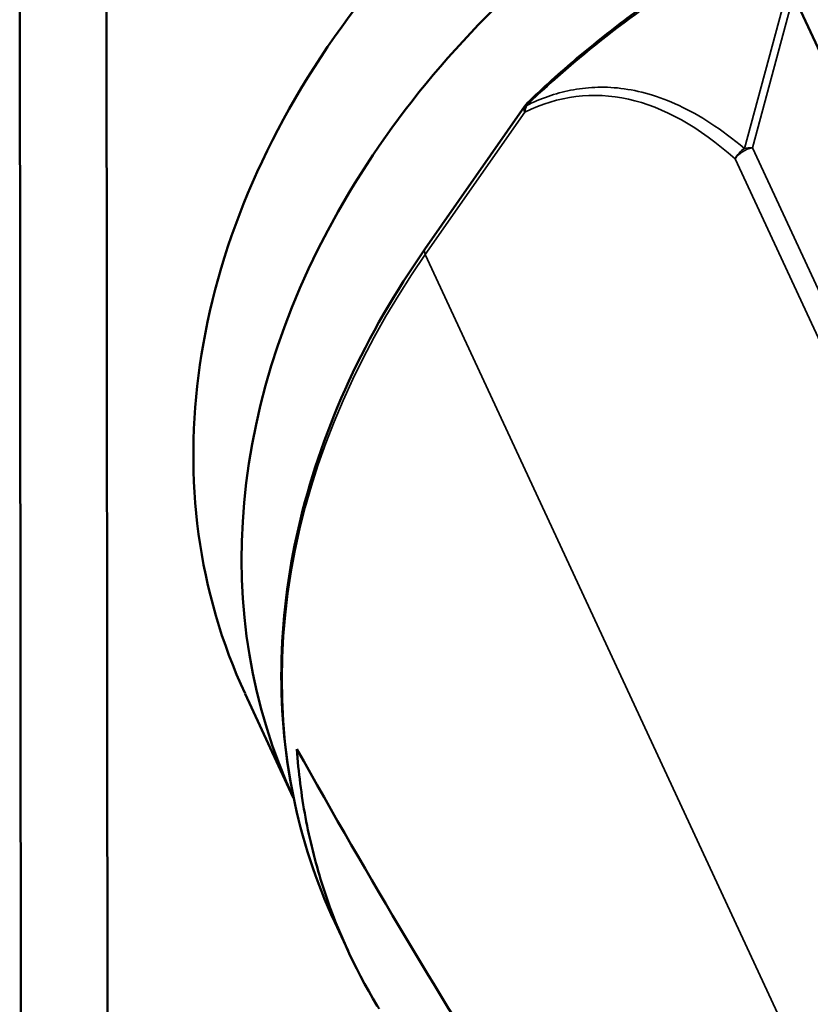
# Model space of a CAD drawing. Header units: millimetres. Extents: x 0 to 2239, y -60 to 841.
# Tile 96 of 165: x 1038.74 to 1044.04, y 195.93 to 202.54. Entities that reach past the tile are written whole.
import ezdxf

# ---------------------------------------------------------------- set-up
doc = ezdxf.new("R2010")
doc.units = ezdxf.units.MM
doc.layers.add('Sichtbar (ISO)', color=7, linetype='Continuous', lineweight=50)
doc.layers.add('Sichtbar schmal (ISO)', color=7, linetype='Continuous', lineweight=35)

msp = doc.modelspace()

# ---------------------------------------------------------------- linework, layer by layer
at = {"layer": 'Sichtbar (ISO)'}
for p, q in [((1038.742, 195.8848), (1038.7355, 205.6817)), ((1039.3244, 194.63), (1039.3178, 204.4269)), ((1043.912, 202.7402), (1045.5579, 199.1939)), ((1041.4551, 201.0031), (1042.1221, 201.959)), ((1040.5714, 197.3219), (1040.2479, 198.019)), ((1040.9388, 196.2928), (1040.8491, 196.4861))]:
    msp.add_line(p, q, dxfattribs=at)
msp.add_arc((1042.2451, 201.8731), 0.15, 133.98745, 145.0921, dxfattribs=at)
for centre, start_param, end_param in [((1045.5996, 200.5028), 4.381467, 6.283185), ((1045.9231, 199.8057), 4.561895, 6.284946)]:
    msp.add_ellipse(centre, major_axis=(-5.3517, -2.4837), ratio=0.788675, start_param=start_param, end_param=end_param, dxfattribs=at)
for points, knots in [([(1044.021, 203.2892), (1043.8817, 203.2215), (1043.7445, 203.1494), (1043.4752, 202.9972), (1043.3431, 202.917), (1043.0848, 202.749), (1042.9586, 202.6612), (1042.7128, 202.4784), (1042.5932, 202.3835), (1042.3614, 202.1871), (1042.2491, 202.0855), (1042.1409, 201.9811)], [5.0598729, 5.0598729, 5.0598729, 5.0598729, 5.1379708, 5.1379708, 5.2160687, 5.2160687, 5.2941666, 5.2941666, 5.3722645, 5.3722645, 5.4503624, 5.4503624, 5.4503624, 5.4503624]), ([(1040.8491, 196.4861), (1040.723, 196.7577), (1040.6293, 197.0444), (1040.5097, 197.6369), (1040.484, 197.9428), (1040.5009, 198.5627), (1040.5436, 198.8766), (1040.6953, 199.5014), (1040.8044, 199.8123), (1041.0847, 200.4205), (1041.2559, 200.7177), (1041.4551, 201.0031)], [5.9589332, 5.9589332, 5.9589332, 5.9589332, 6.1459567, 6.1459567, 6.3329802, 6.3329802, 6.5200036, 6.5200036, 6.7070271, 6.7070271, 6.8940505, 6.8940505, 6.8940505, 6.8940505]), ([(1041.1481, 195.9037), (1041.1438, 195.9108), (1041.1395, 195.9178), (1040.977, 196.1853), (1040.8533, 196.4593), (1040.718, 196.8914), (1040.6812, 197.0392), (1040.6252, 197.3396), (1040.6061, 197.492), (1040.5957, 197.6464)], [3.2124369, 3.2124369, 3.2124369, 3.2124369, 3.2186233, 3.2186233, 3.4474583, 3.4474583, 3.562153, 3.562153, 3.6769779, 3.6769779, 3.6769779, 3.6769779]), ([(1040.5957, 197.6464), (1041.0796, 196.7828), (1041.5737, 195.9518), (1042.6124, 194.3323), (1043.1651, 193.5304), (1043.7467, 192.759)], [-2.345103, -2.345103, -2.345103, -2.345103, -1.168194, -1.168194, -0.000001, -0.000001, -0.000001, -0.000001]), ([(1056.002, 193.8261), (1055.7673, 194.3317), (1055.4302, 194.7895), (1054.5847, 195.5645), (1054.076, 195.8811), (1052.937, 196.342), (1052.3062, 196.4853), (1050.9867, 196.5832), (1050.2981, 196.5373), (1048.9334, 196.2607), (1048.2575, 196.03), (1046.9871, 195.407), (1046.3928, 195.0149), (1045.3461, 194.1085), (1044.8938, 193.5944), (1044.1777, 192.4962), (1043.9138, 191.9123), (1043.6023, 190.7346), (1043.5542, 190.141), (1043.6673, 189.1092), (1043.7909, 188.6628), (1043.9833, 188.2482)], [3.465845, 3.465845, 3.465845, 3.465845, 3.782958, 3.782958, 4.101208, 4.101208, 4.421299, 4.421299, 4.74239, 4.74239, 5.063788, 5.063788, 5.385233, 5.385233, 5.706605, 5.706605, 6.02759, 6.02759, 6.347406, 6.347406, 6.607437, 6.607437, 6.607437, 6.607437])]:
    msp.add_open_spline(points, degree=3, knots=knots, dxfattribs=at)
at = {"layer": 'Sichtbar schmal (ISO)'}
for p, q in [((1043.5982, 201.6774), (1043.8957, 202.7797)), ((1043.6525, 201.6821), (1043.9285, 202.7047)), ((1042.1242, 201.922), (1041.4572, 200.9662)), ((1045.4216, 197.8703), (1043.6525, 201.6821)), ((1045.3055, 197.7952), (1043.5355, 201.6091)), ((1041.4572, 200.9662), (1044.5243, 194.3577))]:
    msp.add_line(p, q, dxfattribs=at)
for centre, major_axis, ratio, start_param, end_param in [((1043.3462, 189.2109), (0.8178, -12.8213), 0.279321, 2.865548, 3.256209), ((1042.2451, 201.8731), (-0.123, 0.0858), 0.365023, 0, 0.56024), ((1042.2451, 201.8731), (0.0659, -0.1348), 0.761268, 3.645251, 4.009452), ((1042.2451, 201.8731), (-0.1042, 0.1079), 0.247063, 6.283183, 6.612082), ((1043.6563, 201.5602), (-0.1361, -0.0631), 0.788675, 4.388139, 5.348067), ((1043.6563, 201.5602), (-0.0999, -0.1119), 0.855674, 4.381876, 5.01031), ((1043.6563, 201.5602), (0.1448, -0.0391), 0.800151, 1.80959, 2.186938), ((1046.2915, 199.0119), (-5.4424, -2.5258), 0.788675, 5.348068, 6.283185), ((1041.5781, 200.9173), (-0.123, 0.0858), 0.365028, 0, 0.560236), ((1049.9926, 191.0371), (6.0094, 2.789), 0.788675, 0, 3.141593)]:
    msp.add_ellipse(centre, major_axis=major_axis, ratio=ratio, start_param=start_param, end_param=end_param, dxfattribs=at)
for points, knots in [([(1044.0285, 203.2715), (1043.7952, 203.1595), (1043.3402, 202.9112), (1042.7046, 202.4728), (1042.3193, 202.1412), (1042.1379, 201.967)], [0, 0, 0, 0, 0.3333333, 0.6666667, 0.9999955, 0.9999955, 0.9999955, 0.9999955]), ([(1042.1379, 201.967), (1042.1841, 201.9899), (1042.28, 202.0306), (1042.4305, 202.0722), (1042.5924, 202.0925), (1042.7673, 202.0866), (1042.9562, 202.0488), (1043.1577, 201.9734), (1043.371, 201.8547), (1043.5216, 201.7424), (1043.5982, 201.6774)], [0.0000041, 0.0000041, 0.0000041, 0.0000041, 0.125, 0.25, 0.375, 0.5, 0.625, 0.75, 0.875, 1, 1, 1, 1])]:
    msp.add_open_spline(points, degree=3, knots=knots, dxfattribs=at)

doc.saveas('drawing.dxf')
